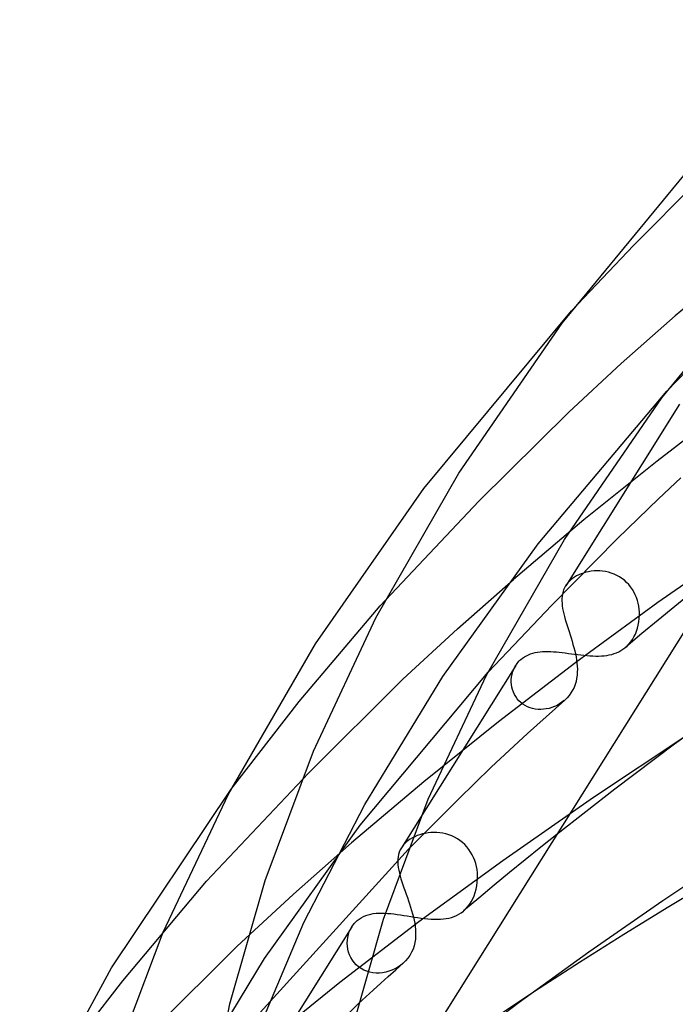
# Model space of a CAD drawing. Header units: millimetres. Extents: x -305 to 305, y -173 to 291.
# Tile 23 of 95: x -190 to -169, y 209 to 241. Entities that reach past the tile are written whole.
import ezdxf

# ---------------------------------------------------------------- set-up
doc = ezdxf.new("R2010")
doc.units = ezdxf.units.MM
doc.layers.add('HIDDEN', color=7, linetype='Continuous')
doc.layers.add('THICK', color=7, linetype='Continuous')

msp = doc.modelspace()

# ---------------------------------------------------------------- linework, layer by layer
at = {"layer": 'HIDDEN'}
for p, q in [((-170.657, 233.272), (-168.633, 235.312)), ((-172.651, 231.175), (-170.657, 233.272)), ((-166.815, 233.118), (-169.318, 231.011)), ((-171.051, 229.48), (-169.318, 231.011)), ((-172.734, 227.927), (-171.051, 229.48)), ((-173.716, 223.697), (-169.584, 228.599)), ((-169.177, 228.182), (-172.836, 222.348)), ((-167.471, 228.214), (-169.9, 226.353)), ((-175.621, 225.065), (-172.734, 227.927)), ((-169.9, 226.353), (-172.249, 224.465)), ((-178.792, 221.703), (-175.621, 225.065)), ((-172.249, 224.465), (-174.514, 222.552)), ((-176.783, 219.431), (-173.716, 223.697)), ((-167.017, 223.793), (-169.873, 221.808)), ((-172.555, 222.623), (-172.617, 222.581)), ((-172.489, 222.662), (-172.555, 222.623)), ((-172.418, 222.698), (-172.489, 222.662)), ((-172.344, 222.73), (-172.418, 222.698)), ((-172.265, 222.757), (-172.344, 222.73)), ((-172.184, 222.781), (-172.265, 222.757)), ((-172.099, 222.8), (-172.184, 222.781)), ((-172.013, 222.814), (-172.099, 222.8)), ((-171.923, 222.823), (-172.013, 222.814)), ((-171.833, 222.826), (-171.923, 222.823)), ((-171.741, 222.824), (-171.833, 222.826)), ((-171.649, 222.816), (-171.741, 222.824)), ((-171.556, 222.802), (-171.649, 222.816)), ((-171.463, 222.782), (-171.556, 222.802)), ((-171.372, 222.755), (-171.463, 222.782)), ((-171.282, 222.722), (-171.372, 222.755)), ((-171.195, 222.682), (-171.282, 222.722)), ((-171.11, 222.636), (-171.195, 222.682)), ((-171.028, 222.583), (-171.11, 222.636)), ((-176.314, 220.961), (-174.514, 222.552)), ((-172.864, 222.3), (-172.884, 222.257)), ((-172.84, 222.341), (-172.864, 222.3)), ((-172.818, 222.375), (-172.84, 222.341)), ((-172.793, 222.409), (-172.818, 222.375)), ((-172.767, 222.442), (-172.793, 222.409)), ((-172.738, 222.474), (-172.767, 222.442)), ((-172.707, 222.505), (-172.738, 222.474)), ((-172.674, 222.535), (-172.707, 222.505)), ((-172.617, 222.581), (-172.674, 222.535)), ((-170.951, 222.523), (-171.028, 222.583)), ((-170.879, 222.458), (-170.951, 222.523)), ((-170.811, 222.388), (-170.879, 222.458)), ((-170.75, 222.312), (-170.811, 222.388)), ((-170.693, 222.232), (-170.75, 222.312)), ((-172.931, 222.125), (-172.941, 222.079)), ((-172.918, 222.17), (-172.931, 222.125)), ((-172.902, 222.214), (-172.918, 222.17)), ((-172.884, 222.257), (-172.902, 222.214)), ((-170.643, 222.148), (-170.693, 222.232)), ((-170.6, 222.061), (-170.643, 222.148)), ((-170.562, 221.971), (-170.6, 222.061)), ((-170.531, 221.879), (-170.562, 221.971)), ((-168.799, 222.117), (-169.333, 221.683)), ((-181.392, 218.63), (-178.792, 221.703)), ((-169.873, 221.808), (-172.512, 219.883)), ((-170.506, 221.785), (-170.531, 221.879)), ((-170.487, 221.69), (-170.506, 221.785)), ((-170.475, 221.594), (-170.487, 221.69)), ((-169.333, 221.683), (-169.863, 221.248)), ((-170.467, 221.498), (-170.475, 221.594)), ((-170.472, 221.294), (-170.466, 221.402)), ((-170.466, 221.402), (-170.467, 221.498)), ((-170.529, 220.982), (-170.504, 221.083)), ((-170.504, 221.083), (-170.484, 221.187)), ((-170.484, 221.187), (-170.472, 221.294)), ((-169.863, 221.248), (-170.388, 220.811)), ((-178.065, 219.344), (-176.314, 220.961)), ((-170.388, 220.811), (-170.908, 220.374)), ((-170.692, 220.621), (-170.643, 220.704)), ((-170.643, 220.704), (-170.599, 220.792)), ((-170.599, 220.792), (-170.561, 220.885)), ((-170.561, 220.885), (-170.529, 220.982)), ((-170.932, 220.354), (-170.867, 220.411)), ((-170.867, 220.411), (-170.805, 220.474)), ((-170.805, 220.474), (-170.747, 220.544)), ((-170.747, 220.544), (-170.692, 220.621)), ((-174.218, 220.028), (-174.16, 220.068)), ((-174.16, 220.068), (-174.098, 220.103)), ((-174.098, 220.103), (-174.032, 220.134)), ((-174.032, 220.134), (-173.963, 220.16)), ((-173.963, 220.16), (-173.891, 220.183)), ((-173.891, 220.183), (-173.815, 220.201)), ((-173.815, 220.201), (-173.738, 220.215)), ((-173.738, 220.215), (-173.658, 220.225)), ((-173.658, 220.225), (-173.576, 220.232)), ((-173.576, 220.232), (-173.491, 220.235)), ((-173.491, 220.235), (-173.405, 220.235)), ((-173.405, 220.235), (-173.317, 220.233)), ((-173.317, 220.233), (-173.227, 220.228)), ((-173.227, 220.228), (-173.135, 220.221)), ((-173.135, 220.221), (-173.041, 220.212)), ((-173.041, 220.212), (-172.946, 220.201)), ((-172.946, 220.201), (-172.849, 220.19)), ((-172.849, 220.19), (-172.751, 220.177)), ((-172.751, 220.177), (-172.651, 220.164)), ((-172.651, 220.164), (-172.552, 220.151)), ((-172.552, 220.151), (-172.452, 220.138)), ((-172.452, 220.138), (-172.353, 220.126)), ((-172.353, 220.126), (-172.254, 220.116)), ((-172.254, 220.116), (-172.156, 220.107)), ((-172.156, 220.107), (-172.059, 220.099)), ((-172.059, 220.099), (-171.963, 220.094)), ((-171.963, 220.094), (-171.87, 220.092)), ((-171.87, 220.092), (-171.778, 220.092)), ((-171.778, 220.092), (-171.689, 220.096)), ((-171.689, 220.096), (-171.602, 220.103)), ((-171.602, 220.103), (-171.517, 220.113)), ((-171.517, 220.113), (-171.435, 220.128)), ((-171.435, 220.128), (-171.356, 220.146)), ((-171.356, 220.146), (-171.279, 220.169)), ((-171.279, 220.169), (-171.204, 220.196)), ((-171.204, 220.196), (-171.133, 220.228)), ((-171.133, 220.228), (-171.063, 220.265)), ((-171.063, 220.265), (-170.996, 220.307)), ((-170.996, 220.307), (-170.932, 220.354)), ((-174.44, 219.789), (-178.111, 213.936)), ((-172.512, 219.883), (-174.994, 217.979)), ((-174.482, 219.716), (-174.444, 219.783)), ((-174.444, 219.783), (-174.42, 219.82)), ((-174.42, 219.82), (-174.394, 219.856)), ((-174.394, 219.856), (-174.366, 219.891)), ((-174.366, 219.891), (-174.337, 219.924)), ((-174.337, 219.924), (-174.306, 219.955)), ((-174.306, 219.955), (-174.273, 219.985)), ((-174.273, 219.985), (-174.218, 220.028)), ((-179.433, 214.665), (-175.326, 219.577)), ((-179.289, 215.327), (-176.783, 219.431)), ((-174.574, 219.417), (-174.56, 219.495)), ((-174.56, 219.495), (-174.54, 219.572)), ((-174.54, 219.572), (-174.514, 219.645)), ((-174.514, 219.645), (-174.482, 219.716)), ((-181.099, 216.333), (-178.065, 219.344)), ((-174.582, 219.337), (-174.574, 219.417)), ((-174.582, 219.256), (-174.582, 219.337)), ((-174.577, 219.174), (-174.582, 219.256)), ((-174.564, 219.094), (-174.577, 219.174)), ((-174.544, 219.013), (-174.564, 219.094)), ((-174.517, 218.935), (-174.544, 219.013)), ((-174.483, 218.86), (-174.517, 218.935)), ((-174.442, 218.787), (-174.483, 218.86)), ((-183.58, 215.812), (-181.392, 218.63)), ((-174.393, 218.719), (-174.442, 218.787)), ((-174.338, 218.655), (-174.393, 218.719)), ((-174.277, 218.596), (-174.338, 218.655)), ((-174.211, 218.544), (-174.277, 218.596)), ((-174.139, 218.498), (-174.211, 218.544)), ((-174.063, 218.459), (-174.139, 218.498)), ((-173.114, 218.508), (-173.197, 218.469)), ((-173.034, 218.554), (-173.114, 218.508)), ((-172.957, 218.605), (-173.034, 218.554)), ((-172.883, 218.663), (-172.957, 218.605)), ((-173.982, 218.427), (-174.063, 218.459)), ((-173.898, 218.403), (-173.982, 218.427)), ((-173.812, 218.386), (-173.898, 218.403)), ((-173.724, 218.376), (-173.812, 218.386)), ((-173.636, 218.374), (-173.724, 218.376)), ((-173.547, 218.38), (-173.636, 218.374)), ((-173.458, 218.392), (-173.547, 218.38)), ((-173.37, 218.411), (-173.458, 218.392)), ((-173.283, 218.437), (-173.37, 218.411)), ((-173.197, 218.469), (-173.283, 218.437)), ((-174.994, 217.979), (-177.395, 216.049)), ((-168.978, 217.523), (-171.944, 215.548)), ((-184.367, 212.858), (-181.099, 216.333)), ((-177.395, 216.049), (-179.711, 214.093)), ((-181.241, 211.532), (-179.289, 215.327)), ((-171.944, 215.548), (-174.859, 213.519)), ((-182.503, 210.377), (-179.433, 214.665)), ((-177.437, 214.377), (-177.523, 214.353)), ((-177.349, 214.397), (-177.437, 214.377)), ((-177.257, 214.412), (-177.349, 214.397)), ((-177.164, 214.421), (-177.257, 214.412)), ((-177.069, 214.425), (-177.164, 214.421)), ((-176.973, 214.422), (-177.069, 214.425)), ((-176.876, 214.414), (-176.973, 214.422)), ((-176.779, 214.399), (-176.876, 214.414)), ((-176.683, 214.378), (-176.779, 214.399)), ((-176.587, 214.349), (-176.683, 214.378)), ((-181.577, 212.441), (-179.711, 214.093)), ((-178.013, 214.062), (-178.041, 214.031)), ((-177.982, 214.093), (-178.013, 214.062)), ((-177.949, 214.122), (-177.982, 214.093)), ((-177.89, 214.17), (-177.949, 214.122)), ((-177.826, 214.214), (-177.89, 214.17)), ((-177.757, 214.254), (-177.826, 214.214)), ((-177.683, 214.291), (-177.757, 214.254)), ((-177.605, 214.324), (-177.683, 214.291)), ((-177.523, 214.353), (-177.605, 214.324)), ((-176.494, 214.314), (-176.587, 214.349)), ((-176.402, 214.271), (-176.494, 214.314)), ((-176.314, 214.222), (-176.402, 214.271)), ((-176.231, 214.166), (-176.314, 214.222)), ((-176.152, 214.104), (-176.231, 214.166)), ((-176.077, 214.036), (-176.152, 214.104)), ((-173.124, 214.36), (-173.632, 213.954)), ((-183.385, 207.843), (-177.889, 213.885)), ((-178.181, 213.792), (-178.203, 213.719)), ((-178.151, 213.864), (-178.181, 213.792)), ((-178.113, 213.933), (-178.151, 213.864)), ((-178.091, 213.966), (-178.113, 213.933)), ((-178.067, 213.999), (-178.091, 213.966)), ((-178.041, 214.031), (-178.067, 213.999)), ((-176.008, 213.961), (-176.077, 214.036)), ((-175.945, 213.881), (-176.008, 213.961)), ((-175.888, 213.797), (-175.945, 213.881)), ((-175.837, 213.709), (-175.888, 213.797)), ((-173.632, 213.954), (-174.136, 213.547)), ((-178.226, 213.564), (-178.228, 213.481)), ((-178.228, 213.481), (-178.223, 213.395)), ((-178.218, 213.643), (-178.226, 213.564)), ((-178.203, 213.719), (-178.218, 213.643)), ((-174.859, 213.519), (-177.551, 211.553)), ((-175.793, 213.618), (-175.837, 213.709)), ((-175.756, 213.524), (-175.793, 213.618)), ((-175.726, 213.428), (-175.756, 213.524)), ((-175.702, 213.331), (-175.726, 213.428)), ((-174.136, 213.547), (-174.636, 213.139)), ((-178.223, 213.395), (-178.213, 213.306)), ((-178.213, 213.306), (-178.197, 213.212)), ((-178.197, 213.212), (-178.176, 213.116)), ((-175.684, 213.233), (-175.702, 213.331)), ((-175.672, 213.135), (-175.684, 213.233)), ((-175.667, 213.037), (-175.672, 213.135)), ((-174.636, 213.139), (-175.132, 212.729)), ((-187.06, 209.665), (-184.367, 212.858)), ((-175.688, 212.716), (-175.674, 212.827)), ((-175.674, 212.827), (-175.667, 212.939)), ((-175.667, 212.939), (-175.667, 213.037)), ((-175.775, 212.396), (-175.739, 212.5)), ((-175.739, 212.5), (-175.71, 212.607)), ((-175.71, 212.607), (-175.688, 212.716)), ((-175.132, 212.729), (-175.625, 212.319)), ((-183.398, 210.76), (-181.577, 212.441)), ((-175.625, 212.319), (-176.113, 211.907)), ((-175.923, 212.116), (-175.868, 212.203)), ((-175.868, 212.203), (-175.819, 212.296)), ((-175.819, 212.296), (-175.775, 212.396)), ((-176.265, 211.801), (-176.192, 211.846)), ((-176.192, 211.846), (-176.123, 211.899)), ((-176.123, 211.899), (-176.051, 211.964)), ((-176.051, 211.964), (-175.985, 212.037)), ((-175.985, 212.037), (-175.923, 212.116)), ((-182.784, 207.902), (-181.241, 211.532)), ((-177.551, 211.553), (-180.087, 209.607)), ((-179.626, 211.503), (-179.597, 211.535)), ((-179.597, 211.535), (-179.566, 211.567)), ((-179.566, 211.567), (-179.533, 211.597)), ((-179.533, 211.597), (-179.472, 211.645)), ((-179.472, 211.645), (-179.405, 211.688)), ((-179.405, 211.688), (-179.334, 211.726)), ((-179.334, 211.726), (-179.258, 211.758)), ((-179.258, 211.758), (-179.18, 211.784)), ((-179.18, 211.784), (-179.098, 211.804)), ((-179.098, 211.804), (-179.014, 211.82)), ((-179.014, 211.82), (-178.927, 211.83)), ((-178.927, 211.83), (-178.837, 211.835)), ((-178.837, 211.835), (-178.745, 211.837)), ((-178.745, 211.837), (-178.651, 211.835)), ((-178.651, 211.835), (-178.554, 211.829)), ((-178.554, 211.829), (-178.454, 211.82)), ((-178.454, 211.82), (-178.352, 211.809)), ((-178.352, 211.809), (-178.248, 211.795)), ((-178.248, 211.795), (-178.141, 211.779)), ((-178.141, 211.779), (-178.033, 211.762)), ((-178.033, 211.762), (-177.923, 211.745)), ((-177.923, 211.745), (-177.814, 211.727)), ((-177.814, 211.727), (-177.703, 211.709)), ((-177.703, 211.709), (-177.593, 211.692)), ((-177.593, 211.692), (-177.482, 211.677)), ((-177.482, 211.677), (-177.373, 211.663)), ((-177.373, 211.663), (-177.266, 211.652)), ((-177.266, 211.652), (-177.16, 211.644)), ((-177.16, 211.644), (-177.057, 211.639)), ((-177.057, 211.639), (-176.956, 211.638)), ((-176.956, 211.638), (-176.859, 211.641)), ((-176.859, 211.641), (-176.765, 211.649)), ((-176.765, 211.649), (-176.674, 211.661)), ((-176.674, 211.661), (-176.586, 211.678)), ((-176.586, 211.678), (-176.502, 211.7)), ((-176.502, 211.7), (-176.42, 211.728)), ((-176.42, 211.728), (-176.341, 211.761)), ((-176.341, 211.761), (-176.265, 211.801)), ((-179.701, 211.4), (-183.387, 205.522)), ((-179.812, 211.147), (-179.784, 211.233)), ((-179.784, 211.233), (-179.748, 211.316)), ((-179.748, 211.316), (-179.705, 211.394)), ((-179.705, 211.394), (-179.68, 211.432)), ((-179.68, 211.432), (-179.654, 211.468)), ((-179.654, 211.468), (-179.626, 211.503)), ((-179.85, 210.87), (-179.845, 210.964)), ((-179.845, 210.964), (-179.833, 211.057)), ((-179.833, 211.057), (-179.812, 211.147)), ((-186.577, 207.602), (-183.398, 210.76)), ((-179.845, 210.775), (-179.85, 210.87)), ((-179.832, 210.681), (-179.845, 210.775)), ((-179.809, 210.587), (-179.832, 210.681)), ((-179.777, 210.496), (-179.809, 210.587)), ((-185.03, 206.242), (-182.503, 210.377)), ((-179.737, 210.407), (-179.777, 210.496)), ((-179.687, 210.324), (-179.737, 210.407)), ((-179.628, 210.246), (-179.687, 210.324)), ((-179.561, 210.175), (-179.628, 210.246)), ((-179.486, 210.11), (-179.561, 210.175)), ((-179.403, 210.054), (-179.486, 210.11)), ((-179.315, 210.007), (-179.403, 210.054)), ((-179.222, 209.969), (-179.315, 210.007)), ((-179.124, 209.94), (-179.222, 209.969)), ((-178.615, 209.941), (-178.717, 209.922)), ((-178.515, 209.968), (-178.615, 209.941)), ((-178.416, 210.003), (-178.515, 209.968)), ((-178.321, 210.046), (-178.416, 210.003)), ((-178.229, 210.097), (-178.321, 210.046)), ((-178.142, 210.156), (-178.229, 210.097)), ((-178.061, 210.221), (-178.142, 210.156)), ((-189.308, 206.757), (-187.06, 209.665)), ((-179.024, 209.922), (-179.124, 209.94)), ((-178.922, 209.913), (-179.024, 209.922)), ((-178.82, 209.913), (-178.922, 209.913)), ((-178.717, 209.922), (-178.82, 209.913)), ((-180.087, 209.607), (-182.54, 207.633)), ((-173.838, 209.324), (-176.87, 207.303)), ((-183.427, 205.093), (-179.488, 208.935))]:
    msp.add_line(p, q, dxfattribs=at)
at = {"layer": 'THICK'}
for p, q in [((-156.715, 240.525), (-180.741, 202.213)), ((-172.949, 230.781), (-168.456, 236.243)), ((-169.749, 228.381), (-165.479, 233.571)), ((-177.395, 225.475), (-172.651, 231.175)), ((-176.265, 225.967), (-172.949, 230.781)), ((-169.584, 228.599), (-167.593, 230.678)), ((-172.879, 223.837), (-169.749, 228.381)), ((-178.928, 221.321), (-176.265, 225.967)), ((-169.855, 225.144), (-169.139, 225.81)), ((-180.87, 220.481), (-177.395, 225.475)), ((-171.168, 223.862), (-169.855, 225.144)), ((-173.284, 221.728), (-171.168, 223.862)), ((-175.376, 219.48), (-172.879, 223.837)), ((-172.952, 222.008), (-172.957, 221.935)), ((-172.941, 222.079), (-172.952, 222.008)), ((-175.326, 219.577), (-173.284, 221.728)), ((-172.957, 221.935), (-172.958, 221.859)), ((-172.958, 221.859), (-172.954, 221.782)), ((-172.954, 221.782), (-172.946, 221.701)), ((-172.946, 221.701), (-172.934, 221.619)), ((-172.934, 221.619), (-172.918, 221.534)), ((-172.918, 221.534), (-172.898, 221.446)), ((-172.898, 221.446), (-172.875, 221.357)), ((-172.875, 221.357), (-172.85, 221.265)), ((-180.934, 217.041), (-178.928, 221.321)), ((-172.85, 221.265), (-172.822, 221.17)), ((-172.822, 221.17), (-172.792, 221.073)), ((-172.792, 221.073), (-172.76, 220.974)), ((-172.76, 220.974), (-172.728, 220.874)), ((-172.728, 220.874), (-172.696, 220.774)), ((-172.696, 220.774), (-172.663, 220.672)), ((-183.66, 215.659), (-180.87, 220.481)), ((-172.663, 220.672), (-172.632, 220.569)), ((-172.632, 220.569), (-172.602, 220.467)), ((-172.602, 220.467), (-172.573, 220.365)), ((-172.573, 220.365), (-172.547, 220.263)), ((-172.547, 220.263), (-172.524, 220.163)), ((-172.524, 220.163), (-172.504, 220.063)), ((-172.504, 220.063), (-172.488, 219.964)), ((-172.488, 219.964), (-172.475, 219.866)), ((-172.475, 219.866), (-172.466, 219.769)), ((-172.466, 219.769), (-172.462, 219.673)), ((-177.247, 215.491), (-175.376, 219.48)), ((-172.471, 219.472), (-172.484, 219.373)), ((-172.463, 219.572), (-172.471, 219.472)), ((-172.462, 219.673), (-172.463, 219.572)), ((-172.533, 219.18), (-172.569, 219.086)), ((-172.505, 219.276), (-172.533, 219.18)), ((-172.484, 219.373), (-172.505, 219.276)), ((-172.727, 218.824), (-172.793, 218.748)), ((-172.666, 218.907), (-172.727, 218.824)), ((-172.613, 218.995), (-172.666, 218.907)), ((-172.569, 219.086), (-172.613, 218.995)), ((-173.465, 218.143), (-172.865, 218.679)), ((-172.793, 218.748), (-172.865, 218.679)), ((-167.337, 218.706), (-169.339, 217.257)), ((-174.058, 217.606), (-173.465, 218.143)), ((-174.644, 217.067), (-174.058, 217.606)), ((-169.339, 217.257), (-171.256, 215.816)), ((-182.488, 212.884), (-180.934, 217.041)), ((-175.225, 216.525), (-174.644, 217.067)), ((-176.276, 215.5), (-175.225, 216.525)), ((-187.424, 210.08), (-183.58, 215.812)), ((-185.757, 211.226), (-183.66, 215.659)), ((-171.256, 215.816), (-173.124, 214.36)), ((-178.688, 211.638), (-177.247, 215.491)), ((-177.889, 213.885), (-176.276, 215.5)), ((-167.24, 213.881), (-169.714, 212.231)), ((-178.176, 213.116), (-178.153, 213.027)), ((-183.618, 208.919), (-182.488, 212.884)), ((-178.153, 213.027), (-178.126, 212.935)), ((-178.126, 212.935), (-178.097, 212.841)), ((-178.097, 212.841), (-178.065, 212.745)), ((-168.052, 212.926), (-169.519, 212.042)), ((-178.065, 212.745), (-178.03, 212.645)), ((-178.03, 212.645), (-177.995, 212.544)), ((-177.995, 212.544), (-177.958, 212.442)), ((-177.958, 212.442), (-177.921, 212.339)), ((-177.921, 212.339), (-177.885, 212.234)), ((-177.885, 212.234), (-177.849, 212.129)), ((-169.714, 212.231), (-172.096, 210.577)), ((-177.849, 212.129), (-177.815, 212.024)), ((-177.815, 212.024), (-177.783, 211.919)), ((-177.783, 211.919), (-177.753, 211.815)), ((-169.519, 212.042), (-170.968, 211.15)), ((-179.73, 207.978), (-178.688, 211.638)), ((-177.753, 211.815), (-177.727, 211.712)), ((-177.727, 211.712), (-177.704, 211.61)), ((-177.704, 211.61), (-177.685, 211.51)), ((-187.381, 206.92), (-185.757, 211.226)), ((-177.685, 211.51), (-177.67, 211.411)), ((-177.67, 211.411), (-177.66, 211.313)), ((-177.66, 211.313), (-177.655, 211.218)), ((-177.655, 211.218), (-177.655, 211.107)), ((-177.679, 210.89), (-177.704, 210.783)), ((-177.663, 210.998), (-177.679, 210.89)), ((-177.655, 211.107), (-177.663, 210.998)), ((-170.968, 211.15), (-172.397, 210.252)), ((-177.783, 210.577), (-177.839, 210.479)), ((-177.739, 210.679), (-177.783, 210.577)), ((-177.704, 210.783), (-177.739, 210.679)), ((-172.096, 210.577), (-174.331, 208.962)), ((-177.978, 210.3), (-178.061, 210.221)), ((-177.904, 210.386), (-177.978, 210.3)), ((-177.839, 210.479), (-177.904, 210.386)), ((-190.369, 204.66), (-187.424, 210.08)), ((-178.536, 209.797), (-178.295, 210.012)), ((-178.295, 210.012), (-178.054, 210.227)), ((-172.397, 210.252), (-173.838, 209.324)), ((-178.775, 209.582), (-178.536, 209.797)), ((-179.251, 209.151), (-179.014, 209.367)), ((-179.014, 209.367), (-178.775, 209.582)), ((-179.488, 208.935), (-179.251, 209.151)), ((-184.399, 205.025), (-183.618, 208.919)), ((-174.331, 208.962), (-176.462, 207.358))]:
    msp.add_line(p, q, dxfattribs=at)

doc.saveas('drawing.dxf')
